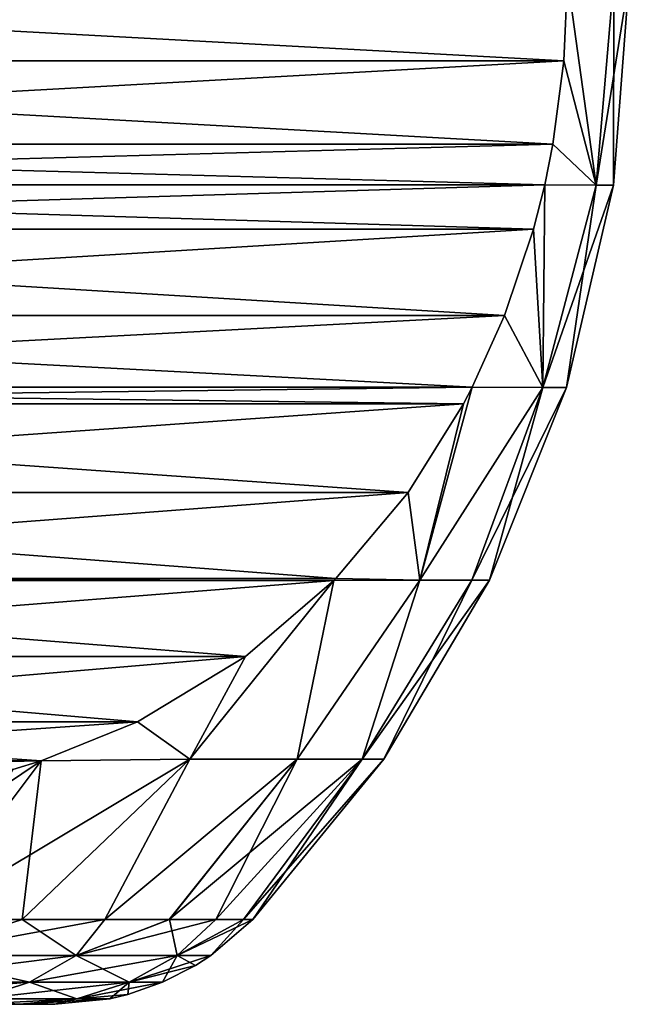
# Model space of a CAD drawing. Header units: metres. Extents: x -63.9 to 30, y -21 to 69.
# Tile 69 of 110: x 13.8 to 16, y 32.5 to 36.1. Entities that reach past the tile are written whole.
import ezdxf

# ---------------------------------------------------------------- set-up
doc = ezdxf.new("R2010")
doc.units = ezdxf.units.M
doc.layers.add('solid_SHOWER_ONO150MM_EU_AS_SW0001', color=7, linetype='CONTINUOUS')

msp = doc.modelspace()

# ---------------------------------------------------------------- linework, layer by layer
at = {"layer": 'solid_SHOWER_ONO150MM_EU_AS_SW0001'}
for points in [[(15.761121, 35.954338, 9.799063), (10.206499, 36.256329, 0.178175), (15.774263, 36.256329, 9.821825)], [(15.761121, 35.954338, 9.799063), (10.219641, 35.954338, 0.200937), (10.206499, 36.256329, 0.178175)], [(10.219641, 35.954338, 24.799063), (15.774263, 36.256329, 15.178175), (10.206499, 36.256329, 24.821825)], [(15.761121, 35.954338, -140.200943), (10.206499, 36.256329, -149.821823), (15.774263, 36.256329, -140.178177)], [(15.761121, 35.954338, -140.200943), (10.219641, 35.954338, -149.799057), (10.206499, 36.256329, -149.821823)], [(10.219641, 35.954338, -125.200935), (15.774263, 36.256329, -134.821823), (10.206499, 36.256329, -125.178177)], [(15.761121, 35.954338, 15.200937), (15.774263, 36.256329, 15.178175), (10.219641, 35.954338, 24.799063)], [(15.761121, 35.954338, -134.799057), (15.774263, 36.256329, -134.821823), (10.219641, 35.954338, -125.200935)], [(15.761121, 35.954338, 9.799063), (15.774263, 36.256329, 9.821825), (15.878857, 35.499031, 11.07894)], [(15.761121, 35.954338, 15.200937), (15.878857, 35.499031, 13.92106), (15.774263, 36.256329, 15.178175)], [(15.761121, 35.954338, -140.200943), (15.774263, 36.256329, -140.178177), (15.878857, 35.499031, -138.921066)], [(15.761121, 35.954338, -134.799057), (15.878857, 35.499031, -136.078934), (15.774263, 36.256329, -134.821823)], [(15.878857, 35.499031, 11.07894), (15.774263, 36.256329, 9.821825), (15.943466, 36.256329, 11.156164)], [(15.878857, 35.499031, 13.92106), (15.943466, 36.256329, 13.843836), (15.774263, 36.256329, 15.178175)], [(15.878857, 35.499031, -138.921066), (15.774263, 36.256329, -140.178177), (15.943466, 36.256329, -138.843842)], [(15.878857, 35.499031, -136.078934), (15.943466, 36.256329, -136.156158), (15.774263, 36.256329, -134.821823)], [(15.878857, 35.499031, 11.07894), (15.943466, 36.256329, 11.156164), (16, 36.256329, 12.5)], [(15.878857, 35.499031, 11.07894), (16, 36.256329, 12.5), (15.942318, 35.499031, 12.5)], [(15.878857, 35.499031, 13.92106), (15.942318, 35.499031, 12.5), (15.943466, 36.256329, 13.843836)], [(15.878857, 35.499031, -138.921066), (15.943466, 36.256329, -138.843842), (16, 36.256329, -137.5)], [(15.878857, 35.499031, -138.921066), (16, 36.256329, -137.5), (15.942318, 35.499031, -137.5)], [(15.878857, 35.499031, -136.078934), (15.942318, 35.499031, -137.5), (15.943466, 36.256329, -136.156158)], [(15.942318, 35.499031, 12.5), (16, 36.256329, 12.5), (15.943466, 36.256329, 13.843836)], [(15.942318, 35.499031, -137.5), (16, 36.256329, -137.5), (15.943466, 36.256329, -136.156158)], [(15.720675, 35.64933, 9.729007), (10.260088, 35.64933, 0.270994), (10.219641, 35.954338, 0.200937)], [(15.720675, 35.64933, 9.729007), (10.219641, 35.954338, 0.200937), (15.761121, 35.954338, 9.799063)], [(15.761121, 35.954338, 15.200937), (10.219641, 35.954338, 24.799063), (10.260088, 35.64933, 24.729006)], [(15.720675, 35.64933, -140.270996), (10.260088, 35.64933, -149.729004), (10.219641, 35.954338, -149.799057)], [(15.720675, 35.64933, -140.270996), (10.219641, 35.954338, -149.799057), (15.761121, 35.954338, -140.200943)], [(15.761121, 35.954338, -134.799057), (10.219641, 35.954338, -125.200935), (10.260088, 35.64933, -125.270996)], [(15.761121, 35.954338, 15.200937), (10.260088, 35.64933, 24.729006), (15.720674, 35.64933, 15.270994)], [(15.761121, 35.954338, -134.799057), (10.260088, 35.64933, -125.270996), (15.720674, 35.64933, -134.729004)], [(15.761121, 35.954338, 15.200937), (15.720674, 35.64933, 15.270994), (15.878857, 35.499031, 13.92106)], [(15.761121, 35.954338, -134.799057), (15.720674, 35.64933, -134.729004), (15.878857, 35.499031, -136.078934)], [(15.720675, 35.64933, 9.729007), (15.761121, 35.954338, 9.799063), (15.878857, 35.499031, 11.07894)], [(15.720675, 35.64933, -140.270996), (15.761121, 35.954338, -140.200943), (15.878857, 35.499031, -138.921066)], [(15.690527, 35.50021, 9.676789), (10.290236, 35.50021, 0.323211), (10.260088, 35.64933, 0.270994)], [(15.720675, 35.64933, 9.729007), (15.690527, 35.50021, 9.676789), (10.260088, 35.64933, 0.270994)], [(15.720674, 35.64933, 15.270994), (10.260088, 35.64933, 24.729006), (10.290236, 35.50021, 24.676788)], [(15.690527, 35.50021, -140.323212), (10.290236, 35.50021, -149.676788), (10.260088, 35.64933, -149.729004)], [(15.720675, 35.64933, -140.270996), (15.690527, 35.50021, -140.323212), (10.260088, 35.64933, -149.729004)], [(15.720674, 35.64933, -134.729004), (10.260088, 35.64933, -125.270996), (10.290236, 35.50021, -125.323212)], [(15.720674, 35.64933, 15.270994), (10.290236, 35.50021, 24.676788), (15.690527, 35.50021, 15.323211)], [(15.720674, 35.64933, -134.729004), (10.290236, 35.50021, -125.323212), (15.690527, 35.50021, -134.676788)], [(15.720675, 35.64933, 9.729007), (15.878857, 35.499031, 11.07894), (15.690527, 35.50021, 9.676789)], [(15.720674, 35.64933, 15.270994), (15.690527, 35.50021, 15.323211), (15.878857, 35.499031, 13.92106)], [(15.720675, 35.64933, -140.270996), (15.878857, 35.499031, -138.921066), (15.690527, 35.50021, -140.323212)], [(15.720674, 35.64933, -134.729004), (15.690527, 35.50021, -134.676788), (15.878857, 35.499031, -136.078934)], [(15.649835, 35.338898, 9.606309), (10.330929, 35.338894, 0.393693), (10.290236, 35.50021, 0.323211)], [(15.649835, 35.338898, 9.606309), (10.290236, 35.50021, 0.323211), (15.690527, 35.50021, 9.676789)], [(15.690527, 35.50021, 15.323211), (10.290236, 35.50021, 24.676788), (10.330928, 35.338898, 24.606308)], [(15.649835, 35.338898, -140.393692), (10.330929, 35.338894, -149.606308), (10.290236, 35.50021, -149.676788)], [(15.649835, 35.338898, -140.393692), (10.290236, 35.50021, -149.676788), (15.690527, 35.50021, -140.323212)], [(15.690527, 35.50021, -134.676788), (10.290236, 35.50021, -125.323212), (10.330928, 35.338898, -125.393692)], [(15.690527, 35.50021, 15.323211), (10.330928, 35.338898, 24.606308), (15.649834, 35.338894, 15.393693)], [(15.690527, 35.50021, -134.676788), (10.330928, 35.338898, -125.393692), (15.649834, 35.338894, -134.606308)], [(15.690527, 35.50021, 15.323211), (15.649834, 35.338894, 15.393693), (15.683389, 34.758484, 14.154086)], [(15.690527, 35.50021, -134.676788), (15.649834, 35.338894, -134.606308), (15.683389, 34.758484, -135.845917)], [(15.649835, 35.338898, 9.606309), (15.690527, 35.50021, 9.676789), (15.683389, 34.758484, 10.845914)], [(15.649835, 35.338898, -140.393692), (15.690527, 35.50021, -140.323212), (15.683389, 34.758484, -139.154083)], [(15.690527, 35.50021, 9.676789), (15.878857, 35.499031, 11.07894), (15.683389, 34.758484, 10.845914)], [(15.878857, 35.499031, 13.92106), (15.690527, 35.50021, 15.323211), (15.683389, 34.758484, 14.154086)], [(15.690527, 35.50021, -140.323212), (15.878857, 35.499031, -138.921066), (15.683389, 34.758484, -139.154083)], [(15.878857, 35.499031, -136.078934), (15.690527, 35.50021, -134.676788), (15.683389, 34.758484, -135.845917)], [(15.942318, 35.499031, 12.5), (15.770373, 34.758484, 12.5), (15.683389, 34.758484, 10.845914)], [(15.878857, 35.499031, 13.92106), (15.683389, 34.758484, 14.154086), (15.770373, 34.758484, 12.5)], [(15.878857, 35.499031, 11.07894), (15.942318, 35.499031, 12.5), (15.683389, 34.758484, 10.845914)], [(15.942318, 35.499031, -137.5), (15.770373, 34.758484, -137.5), (15.683389, 34.758484, -139.154083)], [(15.878857, 35.499031, -136.078934), (15.683389, 34.758484, -135.845917), (15.770373, 34.758484, -137.5)], [(15.878857, 35.499031, -138.921066), (15.942318, 35.499031, -137.5), (15.683389, 34.758484, -139.154083)], [(15.878857, 35.499031, 13.92106), (15.770373, 34.758484, 12.5), (15.942318, 35.499031, 12.5)], [(15.878857, 35.499031, -136.078934), (15.770373, 34.758484, -137.5), (15.942318, 35.499031, -137.5)], [(15.649834, 35.338894, 15.393693), (10.330928, 35.338898, 24.606308), (10.437427, 35.021782, 24.421846)], [(15.649834, 35.338894, -134.606308), (10.330928, 35.338898, -125.393692), (10.437427, 35.021782, -125.578156)], [(15.543335, 35.021782, 9.421846), (10.330929, 35.338894, 0.393693), (15.649835, 35.338898, 9.606309)], [(15.543335, 35.021782, -140.578156), (10.330929, 35.338894, -149.606308), (15.649835, 35.338898, -140.393692)], [(15.543335, 35.021782, 9.421846), (10.437428, 35.021782, 0.578155), (10.330929, 35.338894, 0.393693)], [(15.543335, 35.021782, -140.578156), (10.437428, 35.021782, -149.421844), (10.330929, 35.338894, -149.606308)], [(15.649834, 35.338894, 15.393693), (10.437427, 35.021782, 24.421846), (15.543334, 35.021782, 15.578156)], [(15.649834, 35.338894, -134.606308), (10.437427, 35.021782, -125.578156), (15.543334, 35.021782, -134.421844)], [(15.649834, 35.338894, 15.393693), (15.543334, 35.021782, 15.578156), (15.683389, 34.758484, 14.154086)], [(15.649834, 35.338894, -134.606308), (15.543334, 35.021782, -134.421844), (15.683389, 34.758484, -135.845917)], [(15.543335, 35.021782, 9.421846), (15.649835, 35.338898, 9.606309), (15.683389, 34.758484, 10.845914)], [(15.543335, 35.021782, -140.578156), (15.649835, 35.338898, -140.393692), (15.683389, 34.758484, -139.154083)], [(15.543334, 35.021782, 15.578156), (10.437427, 35.021782, 24.421846), (10.555592, 34.759289, 24.21718)], [(15.543334, 35.021782, -134.421844), (10.437427, 35.021782, -125.578156), (10.555592, 34.759289, -125.782822)], [(15.425171, 34.759289, 9.21718), (10.555592, 34.759289, 0.78282), (10.437428, 35.021782, 0.578155)], [(15.543335, 35.021782, 9.421846), (15.425171, 34.759289, 9.21718), (10.437428, 35.021782, 0.578155)], [(15.425171, 34.759289, -140.782822), (10.555592, 34.759289, -149.217178), (10.437428, 35.021782, -149.421844)], [(15.543335, 35.021782, -140.578156), (15.425171, 34.759289, -140.782822), (10.437428, 35.021782, -149.421844)], [(15.543334, 35.021782, 15.578156), (10.555592, 34.759289, 24.21718), (15.425171, 34.759289, 15.78282)], [(15.543334, 35.021782, -134.421844), (10.555592, 34.759289, -125.782822), (15.425171, 34.759289, -134.217178)], [(15.543335, 35.021782, 9.421846), (15.683389, 34.758484, 10.845914), (15.425171, 34.759289, 9.21718)], [(15.543334, 35.021782, 15.578156), (15.425171, 34.759289, 15.78282), (15.683389, 34.758484, 14.154086)], [(15.543335, 35.021782, -140.578156), (15.683389, 34.758484, -139.154083), (15.425171, 34.759289, -140.782822)], [(15.543334, 35.021782, -134.421844), (15.425171, 34.759289, -134.217178), (15.683389, 34.758484, -135.845917)], [(15.393565, 34.69883, 9.162437), (10.587198, 34.698826, 0.837566), (10.555592, 34.759289, 0.78282)], [(15.393565, 34.69883, 9.162437), (10.555592, 34.759289, 0.78282), (15.425171, 34.759289, 9.21718)], [(15.425171, 34.759289, 15.78282), (10.555592, 34.759289, 24.21718), (10.587196, 34.69883, 24.162437)], [(15.393565, 34.69883, -140.83757), (10.587198, 34.698826, -149.16243), (10.555592, 34.759289, -149.217178)], [(15.393565, 34.69883, -140.83757), (10.555592, 34.759289, -149.217178), (15.425171, 34.759289, -140.782822)], [(15.425171, 34.759289, -134.217178), (10.555592, 34.759289, -125.782822), (10.587196, 34.69883, -125.837563)], [(15.425171, 34.759289, 15.78282), (10.587196, 34.69883, 24.162437), (15.393563, 34.698826, 15.837565)], [(15.425171, 34.759289, -134.217178), (10.587196, 34.69883, -125.837563), (15.393563, 34.698826, -134.16243)], [(15.425171, 34.759289, 9.21718), (15.683389, 34.758484, 10.845914), (15.23418, 34.052567, 9.706736)], [(15.393565, 34.69883, 9.162437), (15.425171, 34.759289, 9.21718), (15.23418, 34.052567, 9.706736)], [(15.425171, 34.759289, 15.78282), (15.393563, 34.698826, 15.837565), (15.23418, 34.052567, 15.293262)], [(15.683389, 34.758484, 14.154086), (15.425171, 34.759289, 15.78282), (15.23418, 34.052567, 15.293262)], [(15.425171, 34.759289, -140.782822), (15.683389, 34.758484, -139.154083), (15.23418, 34.052567, -140.293259)], [(15.393565, 34.69883, -140.83757), (15.425171, 34.759289, -140.782822), (15.23418, 34.052567, -140.293259)], [(15.425171, 34.759289, -134.217178), (15.393563, 34.698826, -134.16243), (15.23418, 34.052567, -134.706741)], [(15.683389, 34.758484, -135.845917), (15.425171, 34.759289, -134.217178), (15.23418, 34.052567, -134.706741)], [(15.683389, 34.758484, 10.845914), (15.424521, 34.052567, 11.097608), (15.23418, 34.052567, 9.706736)], [(15.683389, 34.758484, 14.154086), (15.23418, 34.052567, 15.293262), (15.424521, 34.052567, 13.902391)], [(15.683389, 34.758484, -139.154083), (15.424521, 34.052567, -138.90239), (15.23418, 34.052567, -140.293259)], [(15.683389, 34.758484, -135.845917), (15.23418, 34.052567, -134.706741), (15.424521, 34.052567, -136.09761)], [(15.770373, 34.758484, 12.5), (15.488143, 34.052567, 12.5), (15.424521, 34.052567, 11.097608)], [(15.683389, 34.758484, 14.154086), (15.424521, 34.052567, 13.902391), (15.488143, 34.052567, 12.5)], [(15.683389, 34.758484, 10.845914), (15.770373, 34.758484, 12.5), (15.424521, 34.052567, 11.097608)], [(15.770373, 34.758484, -137.5), (15.488143, 34.052567, -137.5), (15.424521, 34.052567, -138.90239)], [(15.683389, 34.758484, -135.845917), (15.424521, 34.052567, -136.09761), (15.488143, 34.052567, -137.5)], [(15.683389, 34.758484, -139.154083), (15.770373, 34.758484, -137.5), (15.424521, 34.052567, -138.90239)], [(15.683389, 34.758484, 14.154086), (15.488143, 34.052567, 12.5), (15.770373, 34.758484, 12.5)], [(15.683389, 34.758484, -135.845917), (15.488143, 34.052567, -137.5), (15.770373, 34.758484, -137.5)], [(15.393563, 34.698826, 15.837565), (10.587196, 34.69883, 24.162437), (10.7901, 34.374035, 23.810999)], [(15.393563, 34.698826, -134.16243), (10.587196, 34.69883, -125.837563), (10.7901, 34.374035, -126.189003)], [(15.190662, 34.374035, 8.810998), (10.587198, 34.698826, 0.837566), (15.393565, 34.69883, 9.162437)], [(15.190662, 34.374035, -141.188995), (10.587198, 34.698826, -149.16243), (15.393565, 34.69883, -140.83757)], [(15.190662, 34.374035, 8.810998), (10.790105, 34.374027, 1.18901), (10.587198, 34.698826, 0.837566)], [(15.190662, 34.374035, -141.188995), (10.790105, 34.374027, -148.810989), (10.587198, 34.698826, -149.16243)], [(15.393563, 34.698826, 15.837565), (10.7901, 34.374035, 23.810999), (15.190658, 34.374027, 16.189011)], [(15.393563, 34.698826, -134.16243), (10.7901, 34.374035, -126.189003), (15.190658, 34.374027, -133.810989)], [(15.393563, 34.698826, 15.837565), (15.190658, 34.374027, 16.189011), (15.23418, 34.052567, 15.293262)], [(15.393563, 34.698826, -134.16243), (15.190658, 34.374027, -133.810989), (15.23418, 34.052567, -134.706741)], [(15.190662, 34.374035, 8.810998), (15.393565, 34.69883, 9.162437), (15.23418, 34.052567, 9.706736)], [(15.190662, 34.374035, -141.188995), (15.393565, 34.69883, -140.83757), (15.23418, 34.052567, -140.293259)], [(15.190658, 34.374027, 16.189011), (10.7901, 34.374035, 23.810999), (11.054726, 34.05946, 23.352654)], [(15.190658, 34.374027, -133.810989), (10.7901, 34.374035, -126.189003), (11.054726, 34.05946, -126.647346)], [(14.926036, 34.05946, 8.352653), (10.790105, 34.374027, 1.18901), (15.190662, 34.374035, 8.810998)], [(14.926036, 34.05946, -141.647354), (10.790105, 34.374027, -148.810989), (15.190662, 34.374035, -141.188995)], [(14.926036, 34.05946, 8.352653), (11.054737, 34.059452, 1.647366), (10.790105, 34.374027, 1.18901)], [(14.926036, 34.05946, -141.647354), (11.054737, 34.059452, -148.352631), (10.790105, 34.374027, -148.810989)], [(15.190658, 34.374027, 16.189011), (11.054726, 34.05946, 23.352654), (14.926025, 34.059452, 16.647366)], [(15.190658, 34.374027, -133.810989), (11.054726, 34.05946, -126.647346), (14.926025, 34.059452, -133.352631)], [(15.190658, 34.374027, 16.189011), (14.926025, 34.059452, 16.647366), (15.23418, 34.052567, 15.293262)], [(15.190658, 34.374027, -133.810989), (14.926025, 34.059452, -133.352631), (15.23418, 34.052567, -134.706741)], [(14.926036, 34.05946, 8.352653), (15.190662, 34.374035, 8.810998), (15.23418, 34.052567, 9.706736)], [(14.926036, 34.05946, -141.647354), (15.190662, 34.374035, -141.188995), (15.23418, 34.052567, -140.293259)], [(14.926025, 34.059452, 16.647366), (11.054726, 34.05946, 23.352654), (11.061783, 34.052273, 23.340429)], [(14.926025, 34.059452, -133.352631), (11.054726, 34.05946, -126.647346), (11.061783, 34.052273, -126.659569)], [(14.926036, 34.05946, 8.352653), (14.918979, 34.052273, 8.340429), (11.054737, 34.059452, 1.647366)], [(14.926036, 34.05946, -141.647354), (14.918979, 34.052273, -141.659576), (11.054737, 34.059452, -148.352631)], [(14.918979, 34.052273, 8.340429), (11.061783, 34.052273, 1.659569), (11.054737, 34.059452, 1.647366)], [(14.918979, 34.052273, -141.659576), (11.061783, 34.052273, -148.340424), (11.054737, 34.059452, -148.352631)], [(14.926025, 34.059452, 16.647366), (11.061783, 34.052273, 23.340429), (14.91898, 34.052273, 16.659569)], [(14.926025, 34.059452, -133.352631), (11.061783, 34.052273, -126.659569), (14.91898, 34.052273, -133.340424)], [(14.596374, 33.77356, 7.78166), (11.384403, 33.773552, 2.218365), (11.061783, 34.052273, 1.659569)], [(14.596374, 33.77356, 7.78166), (11.061783, 34.052273, 1.659569), (14.918979, 34.052273, 8.340429)], [(14.91898, 34.052273, 16.659569), (11.061783, 34.052273, 23.340429), (11.384389, 33.77356, 22.78166)], [(14.596374, 33.77356, -142.218338), (11.384403, 33.773552, -147.781631), (11.061783, 34.052273, -148.340424)], [(14.596374, 33.77356, -142.218338), (11.061783, 34.052273, -148.340424), (14.918979, 34.052273, -141.659576)], [(14.91898, 34.052273, -133.340424), (11.061783, 34.052273, -126.659569), (11.384389, 33.77356, -127.218338)], [(14.91898, 34.052273, 16.659569), (11.384389, 33.77356, 22.78166), (14.596359, 33.773552, 17.218365)], [(14.91898, 34.052273, -133.340424), (11.384389, 33.77356, -127.218338), (14.596359, 33.773552, -132.781631)], [(14.91898, 34.052273, 16.659569), (14.392733, 33.397594, 17.074299), (14.785467, 33.397594, 15.576512)], [(14.91898, 34.052273, 16.659569), (14.596359, 33.773552, 17.218365), (14.392733, 33.397594, 17.074299)], [(14.91898, 34.052273, -133.340424), (14.392733, 33.397594, -132.925705), (14.785467, 33.397594, -134.423492)], [(14.91898, 34.052273, -133.340424), (14.596359, 33.773552, -132.781631), (14.392733, 33.397594, -132.925705)], [(14.918979, 34.052273, 8.340429), (14.785467, 33.397594, 9.423491), (14.392734, 33.397594, 7.925706)], [(14.596374, 33.77356, 7.78166), (14.918979, 34.052273, 8.340429), (14.392734, 33.397594, 7.925706)], [(14.918979, 34.052273, -141.659576), (14.785467, 33.397594, -140.576508), (14.392734, 33.397594, -142.074295)], [(14.596374, 33.77356, -142.218338), (14.918979, 34.052273, -141.659576), (14.392734, 33.397594, -142.074295)], [(15.23418, 34.052567, 9.706736), (15.022772, 33.397594, 10.953617), (14.785467, 33.397594, 9.423491)], [(14.918979, 34.052273, 8.340429), (15.23418, 34.052567, 9.706736), (14.785467, 33.397594, 9.423491)], [(15.23418, 34.052567, 15.293262), (14.785467, 33.397594, 15.576512), (15.022771, 33.397594, 14.046384)], [(15.23418, 34.052567, 15.293262), (14.91898, 34.052273, 16.659569), (14.785467, 33.397594, 15.576512)], [(15.23418, 34.052567, -140.293259), (15.022772, 33.397594, -139.046387), (14.785467, 33.397594, -140.576508)], [(14.918979, 34.052273, -141.659576), (15.23418, 34.052567, -140.293259), (14.785467, 33.397594, -140.576508)], [(15.23418, 34.052567, -134.706741), (14.785467, 33.397594, -134.423492), (15.022771, 33.397594, -135.953613)], [(15.23418, 34.052567, -134.706741), (14.91898, 34.052273, -133.340424), (14.785467, 33.397594, -134.423492)], [(14.926036, 34.05946, 8.352653), (15.23418, 34.052567, 9.706736), (14.918979, 34.052273, 8.340429)], [(14.926036, 34.05946, -141.647354), (15.23418, 34.052567, -140.293259), (14.918979, 34.052273, -141.659576)], [(14.926025, 34.059452, 16.647366), (14.91898, 34.052273, 16.659569), (15.23418, 34.052567, 15.293262)], [(14.926025, 34.059452, -133.352631), (14.91898, 34.052273, -133.340424), (15.23418, 34.052567, -134.706741)], [(15.424521, 34.052567, 13.902391), (15.022771, 33.397594, 14.046384), (15.102151, 33.397594, 12.5)], [(15.424521, 34.052567, 13.902391), (15.23418, 34.052567, 15.293262), (15.022771, 33.397594, 14.046384)], [(15.424521, 34.052567, -136.09761), (15.022771, 33.397594, -135.953613), (15.102151, 33.397594, -137.5)], [(15.424521, 34.052567, -136.09761), (15.23418, 34.052567, -134.706741), (15.022771, 33.397594, -135.953613)], [(15.488143, 34.052567, 12.5), (15.102151, 33.397594, 12.5), (15.022772, 33.397594, 10.953617)], [(15.424521, 34.052567, 11.097608), (15.488143, 34.052567, 12.5), (15.022772, 33.397594, 10.953617)], [(15.23418, 34.052567, 9.706736), (15.424521, 34.052567, 11.097608), (15.022772, 33.397594, 10.953617)], [(15.488143, 34.052567, -137.5), (15.102151, 33.397594, -137.5), (15.022772, 33.397594, -139.046387)], [(15.424521, 34.052567, -138.90239), (15.488143, 34.052567, -137.5), (15.022772, 33.397594, -139.046387)], [(15.23418, 34.052567, -140.293259), (15.424521, 34.052567, -138.90239), (15.022772, 33.397594, -139.046387)], [(15.424521, 34.052567, 13.902391), (15.102151, 33.397594, 12.5), (15.488143, 34.052567, 12.5)], [(15.424521, 34.052567, -136.09761), (15.102151, 33.397594, -137.5), (15.488143, 34.052567, -137.5)], [(14.596359, 33.773552, 17.218365), (11.384389, 33.77356, 22.78166), (11.780198, 33.534172, 22.096098)], [(14.596359, 33.773552, -132.781631), (11.384389, 33.77356, -127.218338), (11.780198, 33.534172, -127.9039)], [(14.200564, 33.534172, 7.096098), (11.384403, 33.773552, 2.218365), (14.596374, 33.77356, 7.78166)], [(14.200564, 33.534172, -142.9039), (11.384403, 33.773552, -147.781631), (14.596374, 33.77356, -142.218338)], [(14.200564, 33.534172, 7.096098), (11.780217, 33.534164, 2.903934), (11.384403, 33.773552, 2.218365)], [(14.200564, 33.534172, -142.9039), (11.780217, 33.534164, -147.096069), (11.384403, 33.773552, -147.781631)], [(14.596359, 33.773552, 17.218365), (11.780198, 33.534172, 22.096098), (14.200545, 33.534164, 17.903934)], [(14.596359, 33.773552, -132.781631), (11.780198, 33.534172, -127.9039), (14.200545, 33.534164, -132.096069)], [(14.596359, 33.773552, 17.218365), (14.200545, 33.534164, 17.903934), (14.392733, 33.397594, 17.074299)], [(14.596359, 33.773552, -132.781631), (14.200545, 33.534164, -132.096069), (14.392733, 33.397594, -132.925705)], [(14.200564, 33.534172, 7.096098), (14.596374, 33.77356, 7.78166), (14.392734, 33.397594, 7.925706)], [(14.200564, 33.534172, -142.9039), (14.596374, 33.77356, -142.218338), (14.392734, 33.397594, -142.074295)], [(14.200545, 33.534164, 17.903934), (11.780198, 33.534172, 22.096098), (12.131967, 33.39156, 21.486816)], [(14.200545, 33.534164, -132.096069), (11.780198, 33.534172, -127.9039), (12.131967, 33.39156, -128.513184)], [(14.200564, 33.534172, 7.096098), (13.848795, 33.39156, 6.486817), (11.780217, 33.534164, 2.903934)], [(14.200564, 33.534172, -142.9039), (13.848795, 33.39156, -143.513184), (11.780217, 33.534164, -147.096069)], [(13.848795, 33.39156, 6.486817), (12.131969, 33.39156, 3.513187), (11.780217, 33.534164, 2.903934)], [(13.848795, 33.39156, -143.513184), (12.131969, 33.39156, -146.486816), (11.780217, 33.534164, -147.096069)], [(14.200545, 33.534164, 17.903934), (12.131967, 33.39156, 21.486816), (13.848793, 33.39156, 18.513187)], [(14.200545, 33.534164, -132.096069), (12.131967, 33.39156, -128.513184), (13.848793, 33.39156, -131.486816)], [(14.200545, 33.534164, 17.903934), (13.848793, 33.39156, 18.513187), (14.392733, 33.397594, 17.074299)], [(14.200545, 33.534164, -132.096069), (13.848793, 33.39156, -131.486816), (14.392733, 33.397594, -132.925705)], [(14.200564, 33.534172, 7.096098), (14.392734, 33.397594, 7.925706), (13.848795, 33.39156, 6.486817)], [(14.200564, 33.534172, -142.9039), (14.392734, 33.397594, -142.074295), (13.848795, 33.39156, -143.513184)], [(13.848793, 33.39156, 18.513187), (12.131967, 33.39156, 21.486816), (12.235666, 33.360081, 21.307205)], [(13.848793, 33.39156, -131.486816), (12.131967, 33.39156, -128.513184), (12.235666, 33.360081, -128.692795)], [(13.745096, 33.360081, 6.307205), (12.131969, 33.39156, 3.513187), (13.848795, 33.39156, 6.486817)], [(13.745096, 33.360081, -143.692795), (12.131969, 33.39156, -146.486816), (13.848795, 33.39156, -143.513184)], [(13.848793, 33.39156, 18.513187), (12.235666, 33.360081, 21.307205), (13.745073, 33.360073, 18.692833)], [(13.848793, 33.39156, -131.486816), (12.235666, 33.360081, -128.692795), (13.745073, 33.360073, -131.307159)], [(13.848795, 33.39156, 6.486817), (13.412759, 32.810917, 6.674006), (12.983912, 32.810917, 5.772268)], [(13.745096, 33.360081, 6.307205), (13.848795, 33.39156, 6.486817), (12.983912, 32.810917, 5.772268)], [(13.848795, 33.39156, -143.513184), (13.412759, 32.810917, -143.325989), (12.983912, 32.810917, -144.227737)], [(13.745096, 33.360081, -143.692795), (13.848795, 33.39156, -143.513184), (12.983912, 32.810917, -144.227737)], [(14.392734, 33.397594, 7.925706), (13.779071, 32.810917, 7.602906), (13.412759, 32.810917, 6.674006)], [(13.848795, 33.39156, 6.486817), (14.392734, 33.397594, 7.925706), (13.412759, 32.810917, 6.674006)], [(14.392734, 33.397594, -142.074295), (13.779071, 32.810917, -142.397095), (13.412759, 32.810917, -143.325989)], [(13.848795, 33.39156, -143.513184), (14.392734, 33.397594, -142.074295), (13.412759, 32.810917, -143.325989)], [(13.412764, 32.810917, 18.325983), (13.848793, 33.39156, 18.513187), (13.745073, 33.360073, 18.692833)], [(13.412764, 32.810917, 18.325983), (13.779075, 32.810917, 17.397083), (13.848793, 33.39156, 18.513187)], [(13.412764, 32.810917, -131.674011), (13.848793, 33.39156, -131.486816), (13.745073, 33.360073, -131.307159)], [(13.412764, 32.810917, -131.674011), (13.779075, 32.810917, -132.602921), (13.848793, 33.39156, -131.486816)], [(14.392734, 33.397594, 7.925706), (14.081138, 32.810917, 8.554639), (13.779071, 32.810917, 7.602906)], [(14.392734, 33.397594, -142.074295), (14.081138, 32.810917, -141.445358), (13.779071, 32.810917, -142.397095)], [(13.779075, 32.810917, 17.397083), (14.392733, 33.397594, 17.074299), (13.848793, 33.39156, 18.513187)], [(13.779075, 32.810917, 17.397083), (14.081141, 32.810917, 16.445349), (14.392733, 33.397594, 17.074299)], [(13.779075, 32.810917, -132.602921), (14.392733, 33.397594, -132.925705), (13.848793, 33.39156, -131.486816)], [(13.779075, 32.810917, -132.602921), (14.081141, 32.810917, -133.554657), (14.392733, 33.397594, -132.925705)], [(14.785467, 33.397594, 9.423491), (14.317553, 32.810917, 9.524767), (14.081138, 32.810917, 8.554639)], [(14.392734, 33.397594, 7.925706), (14.785467, 33.397594, 9.423491), (14.081138, 32.810917, 8.554639)], [(14.785467, 33.397594, -140.576508), (14.317553, 32.810917, -140.475235), (14.081138, 32.810917, -141.445358)], [(14.392734, 33.397594, -142.074295), (14.785467, 33.397594, -140.576508), (14.081138, 32.810917, -141.445358)], [(14.081141, 32.810917, 16.445349), (14.785467, 33.397594, 15.576512), (14.392733, 33.397594, 17.074299)], [(14.081141, 32.810917, 16.445349), (14.317554, 32.810917, 15.475222), (14.785467, 33.397594, 15.576512)], [(14.081141, 32.810917, -133.554657), (14.785467, 33.397594, -134.423492), (14.392733, 33.397594, -132.925705)], [(14.081141, 32.810917, -133.554657), (14.317554, 32.810917, -134.52478), (14.785467, 33.397594, -134.423492)], [(15.022772, 33.397594, 10.953617), (14.487212, 32.810917, 10.508767), (14.317553, 32.810917, 9.524767)], [(14.785467, 33.397594, 9.423491), (15.022772, 33.397594, 10.953617), (14.317553, 32.810917, 9.524767)], [(15.022772, 33.397594, -139.046387), (14.487212, 32.810917, -139.491226), (14.317553, 32.810917, -140.475235)], [(14.785467, 33.397594, -140.576508), (15.022772, 33.397594, -139.046387), (14.317553, 32.810917, -140.475235)], [(14.317554, 32.810917, 15.475222), (14.487214, 32.810917, 14.491221), (14.785467, 33.397594, 15.576512)], [(14.317554, 32.810917, -134.52478), (14.487214, 32.810917, -135.508774), (14.785467, 33.397594, -134.423492)], [(15.022772, 33.397594, 10.953617), (14.589326, 32.810917, 11.50205), (14.487212, 32.810917, 10.508767)], [(15.022772, 33.397594, -139.046387), (14.589326, 32.810917, -138.497955), (14.487212, 32.810917, -139.491226)], [(14.487214, 32.810917, 14.491221), (15.022771, 33.397594, 14.046384), (14.785467, 33.397594, 15.576512)], [(14.487214, 32.810917, 14.491221), (14.589326, 32.810917, 13.497937), (15.022771, 33.397594, 14.046384)], [(14.487214, 32.810917, -135.508774), (15.022771, 33.397594, -135.953613), (14.785467, 33.397594, -134.423492)], [(14.487214, 32.810917, -135.508774), (14.589326, 32.810917, -136.50206), (15.022771, 33.397594, -135.953613)], [(15.102151, 33.397594, 12.5), (14.623417, 32.810917, 12.5), (14.589326, 32.810917, 11.50205)], [(15.022772, 33.397594, 10.953617), (15.102151, 33.397594, 12.5), (14.589326, 32.810917, 11.50205)], [(14.589326, 32.810917, 13.497937), (14.623417, 32.810917, 12.5), (15.022771, 33.397594, 14.046384)], [(15.102151, 33.397594, -137.5), (14.623417, 32.810917, -137.5), (14.589326, 32.810917, -138.497955)], [(15.022772, 33.397594, -139.046387), (15.102151, 33.397594, -137.5), (14.589326, 32.810917, -138.497955)], [(14.589326, 32.810917, -136.50206), (14.623417, 32.810917, -137.5), (15.022771, 33.397594, -135.953613)], [(15.022771, 33.397594, 14.046384), (14.623417, 32.810917, 12.5), (15.102151, 33.397594, 12.5)], [(15.022771, 33.397594, -135.953613), (14.623417, 32.810917, -137.5), (15.102151, 33.397594, -137.5)], [(13.368448, 32.679169, 6.962607), (13.412759, 32.810917, 6.674006), (13.779071, 32.810917, 7.602906)], [(13.368448, 32.679169, 6.962607), (13.779071, 32.810917, 7.602906), (14.081138, 32.810917, 8.554639)], [(13.976854, 32.679169, 8.754913), (13.368448, 32.679169, 6.962607), (14.081138, 32.810917, 8.554639)], [(13.368448, 32.679169, 18.037392), (13.779075, 32.810917, 17.397083), (13.412764, 32.810917, 18.325983)], [(13.368448, 32.679169, 18.037392), (13.976854, 32.679169, 16.245087), (13.779075, 32.810917, 17.397083)], [(13.368448, 32.679169, -143.037399), (13.412759, 32.810917, -143.325989), (13.779071, 32.810917, -142.397095)], [(13.368448, 32.679169, -143.037399), (13.779071, 32.810917, -142.397095), (14.081138, 32.810917, -141.445358)], [(13.976854, 32.679169, -141.245087), (13.368448, 32.679169, -143.037399), (14.081138, 32.810917, -141.445358)], [(13.368448, 32.679169, -131.962601), (13.779075, 32.810917, -132.602921), (13.412764, 32.810917, -131.674011)], [(13.368448, 32.679169, -131.962601), (13.976854, 32.679169, -133.754913), (13.779075, 32.810917, -132.602921)], [(13.976854, 32.679169, 16.245087), (14.081141, 32.810917, 16.445349), (13.779075, 32.810917, 17.397083)], [(13.976854, 32.679169, -133.754913), (14.081141, 32.810917, -133.554657), (13.779075, 32.810917, -132.602921)], [(13.976854, 32.679169, 8.754913), (14.081138, 32.810917, 8.554639), (14.317553, 32.810917, 9.524767)], [(13.976854, 32.679169, 8.754913), (14.317553, 32.810917, 9.524767), (14.487212, 32.810917, 10.508767)], [(14.346112, 32.679169, 10.611299), (13.976854, 32.679169, 8.754913), (14.487212, 32.810917, 10.508767)], [(13.976854, 32.679169, 16.245087), (14.317554, 32.810917, 15.475222), (14.081141, 32.810917, 16.445349)], [(13.976854, 32.679169, 16.245087), (14.346112, 32.679169, 14.388701), (14.317554, 32.810917, 15.475222)], [(13.976854, 32.679169, -141.245087), (14.081138, 32.810917, -141.445358), (14.317553, 32.810917, -140.475235)], [(13.976854, 32.679169, -141.245087), (14.317553, 32.810917, -140.475235), (14.487212, 32.810917, -139.491226)], [(14.346112, 32.679169, -139.388702), (13.976854, 32.679169, -141.245087), (14.487212, 32.810917, -139.491226)], [(13.976854, 32.679169, -133.754913), (14.317554, 32.810917, -134.52478), (14.081141, 32.810917, -133.554657)], [(13.976854, 32.679169, -133.754913), (14.346112, 32.679169, -135.611298), (14.317554, 32.810917, -134.52478)], [(14.346112, 32.679169, 14.388701), (14.487214, 32.810917, 14.491221), (14.317554, 32.810917, 15.475222)], [(14.346112, 32.679169, -135.611298), (14.487214, 32.810917, -135.508774), (14.317554, 32.810917, -134.52478)], [(14.346112, 32.679169, 10.611299), (14.487212, 32.810917, 10.508767), (14.589326, 32.810917, 11.50205)], [(14.346112, 32.679169, 10.611299), (14.589326, 32.810917, 11.50205), (14.623417, 32.810917, 12.5)], [(14.346112, 32.679169, 10.611299), (14.623417, 32.810917, 12.5), (14.469904, 32.679169, 12.5)], [(14.346112, 32.679169, 14.388701), (14.589326, 32.810917, 13.497937), (14.487214, 32.810917, 14.491221)], [(14.346112, 32.679169, 14.388701), (14.469904, 32.679169, 12.5), (14.589326, 32.810917, 13.497937)], [(14.346112, 32.679169, -139.388702), (14.487212, 32.810917, -139.491226), (14.589326, 32.810917, -138.497955)], [(14.346112, 32.679169, -139.388702), (14.589326, 32.810917, -138.497955), (14.623417, 32.810917, -137.5)], [(14.346112, 32.679169, -139.388702), (14.623417, 32.810917, -137.5), (14.469904, 32.679169, -137.5)], [(14.346112, 32.679169, -135.611298), (14.589326, 32.810917, -136.50206), (14.487214, 32.810917, -135.508774)], [(14.346112, 32.679169, -135.611298), (14.469904, 32.679169, -137.5), (14.589326, 32.810917, -136.50206)], [(14.469904, 32.679169, 12.5), (14.623417, 32.810917, 12.5), (14.589326, 32.810917, 13.497937)], [(14.469904, 32.679169, -137.5), (14.623417, 32.810917, -137.5), (14.589326, 32.810917, -136.50206)], [(13.204853, 32.580933, 17.969629), (13.805814, 32.580933, 16.199257), (13.368448, 32.679169, 18.037392)], [(13.204853, 32.580933, 7.030371), (13.368448, 32.679169, 6.962607), (13.976854, 32.679169, 8.754913)], [(13.805814, 32.580933, 8.800743), (13.204853, 32.580933, 7.030371), (13.976854, 32.679169, 8.754913)], [(13.204853, 32.580933, -132.030365), (13.805814, 32.580933, -133.800751), (13.368448, 32.679169, -131.962601)], [(13.204853, 32.580933, -142.969635), (13.368448, 32.679169, -143.037399), (13.976854, 32.679169, -141.245087)], [(13.805814, 32.580933, -141.199249), (13.204853, 32.580933, -142.969635), (13.976854, 32.679169, -141.245087)], [(13.805814, 32.580933, 16.199257), (13.976854, 32.679169, 16.245087), (13.368448, 32.679169, 18.037392)], [(13.805814, 32.580933, -133.800751), (13.976854, 32.679169, -133.754913), (13.368448, 32.679169, -131.962601)], [(13.805814, 32.580933, 16.199257), (14.170553, 32.580933, 14.365589), (13.976854, 32.679169, 16.245087)], [(13.805814, 32.580933, 8.800743), (13.976854, 32.679169, 8.754913), (14.346112, 32.679169, 10.611299)], [(14.170553, 32.580933, 10.634411), (13.805814, 32.580933, 8.800743), (14.346112, 32.679169, 10.611299)], [(13.805814, 32.580933, -133.800751), (14.170553, 32.580933, -135.634415), (13.976854, 32.679169, -133.754913)], [(13.805814, 32.580933, -141.199249), (13.976854, 32.679169, -141.245087), (14.346112, 32.679169, -139.388702)], [(14.170553, 32.580933, -139.365585), (13.805814, 32.580933, -141.199249), (14.346112, 32.679169, -139.388702)], [(14.170553, 32.580933, 14.365589), (14.346112, 32.679169, 14.388701), (13.976854, 32.679169, 16.245087)], [(14.170553, 32.580933, -135.634415), (14.346112, 32.679169, -135.611298), (13.976854, 32.679169, -133.754913)], [(14.170553, 32.580933, 10.634411), (14.469904, 32.679169, 12.5), (14.413198, 32.642487, 12.5)], [(14.170553, 32.580933, 10.634411), (14.346112, 32.679169, 10.611299), (14.469904, 32.679169, 12.5)], [(14.170553, 32.580933, 14.365589), (14.29283, 32.580933, 12.5), (14.346112, 32.679169, 14.388701)], [(14.170553, 32.580933, -139.365585), (14.469904, 32.679169, -137.5), (14.413198, 32.642487, -137.5)], [(14.170553, 32.580933, -139.365585), (14.346112, 32.679169, -139.388702), (14.469904, 32.679169, -137.5)], [(14.170553, 32.580933, -135.634415), (14.29283, 32.580933, -137.5), (14.346112, 32.679169, -135.611298)], [(14.29283, 32.580933, 12.5), (14.413198, 32.642487, 12.5), (14.346112, 32.679169, 14.388701)], [(14.29283, 32.580933, -137.5), (14.413198, 32.642487, -137.5), (14.346112, 32.679169, -135.611298)], [(14.413198, 32.642487, 12.5), (14.469904, 32.679169, 12.5), (14.346112, 32.679169, 14.388701)], [(14.413198, 32.642487, -137.5), (14.469904, 32.679169, -137.5), (14.346112, 32.679169, -135.611298)], [(14.170553, 32.580933, 10.634411), (14.413198, 32.642487, 12.5), (14.29283, 32.580933, 12.5)], [(14.170553, 32.580933, -139.365585), (14.413198, 32.642487, -137.5), (14.29283, 32.580933, -137.5)], [(13.805814, 32.580933, 8.800743), (13.619164, 32.520382, 8.850756), (13.026328, 32.520382, 7.104318)], [(13.805814, 32.580933, 8.800743), (13.026328, 32.520382, 7.104318), (13.204853, 32.580933, 7.030371)], [(13.805814, 32.580933, -141.199249), (13.619164, 32.520382, -141.149246), (13.026328, 32.520382, -142.895676)], [(13.805814, 32.580933, -141.199249), (13.026328, 32.520382, -142.895676), (13.204853, 32.580933, -142.969635)], [(13.204853, 32.580933, 17.969629), (13.619164, 32.520382, 16.149244), (13.805814, 32.580933, 16.199257)], [(13.204853, 32.580933, -132.030365), (13.619164, 32.520382, -133.850754), (13.805814, 32.580933, -133.800751)], [(13.805814, 32.580933, 16.199257), (13.619164, 32.520382, 16.149244), (13.978972, 32.520382, 14.340366)], [(14.170553, 32.580933, 10.634411), (13.978972, 32.520382, 10.659634), (13.619164, 32.520382, 8.850756)], [(14.170553, 32.580933, 10.634411), (13.619164, 32.520382, 8.850756), (13.805814, 32.580933, 8.800743)], [(13.805814, 32.580933, -133.800751), (13.619164, 32.520382, -133.850754), (13.978972, 32.520382, -135.659637)], [(14.170553, 32.580933, -139.365585), (13.978972, 32.520382, -139.340363), (13.619164, 32.520382, -141.149246)], [(14.170553, 32.580933, -139.365585), (13.619164, 32.520382, -141.149246), (13.805814, 32.580933, -141.199249)], [(13.805814, 32.580933, 16.199257), (13.978972, 32.520382, 14.340366), (14.170553, 32.580933, 14.365589)], [(13.805814, 32.580933, -133.800751), (13.978972, 32.520382, -135.659637), (14.170553, 32.580933, -135.634415)], [(14.170553, 32.580933, 14.365589), (13.978972, 32.520382, 14.340366), (14.099596, 32.520382, 12.5)], [(13.978972, 32.520382, 10.659634), (14.29283, 32.580933, 12.5), (14.165649, 32.536282, 12.5)], [(14.170553, 32.580933, 10.634411), (14.29283, 32.580933, 12.5), (13.978972, 32.520382, 10.659634)], [(14.170553, 32.580933, -135.634415), (13.978972, 32.520382, -135.659637), (14.099596, 32.520382, -137.5)], [(13.978972, 32.520382, -139.340363), (14.29283, 32.580933, -137.5), (14.165649, 32.536282, -137.5)], [(14.170553, 32.580933, -139.365585), (14.29283, 32.580933, -137.5), (13.978972, 32.520382, -139.340363)], [(14.165649, 32.536282, 12.5), (14.170553, 32.580933, 14.365589), (14.099596, 32.520382, 12.5)], [(14.165649, 32.536282, -137.5), (14.170553, 32.580933, -135.634415), (14.099596, 32.520382, -137.5)], [(14.165649, 32.536282, 12.5), (14.29283, 32.580933, 12.5), (14.170553, 32.580933, 14.365589)], [(14.165649, 32.536282, -137.5), (14.29283, 32.580933, -137.5), (14.170553, 32.580933, -135.634415)], [(13.978972, 32.520382, 10.659634), (13.770265, 32.5, 10.614657), (13.609453, 32.5, 9.679083)], [(13.619164, 32.520382, 8.850756), (13.978972, 32.520382, 10.659634), (13.609453, 32.5, 9.679083)], [(13.978972, 32.520382, -139.340363), (13.770265, 32.5, -139.385345), (13.609455, 32.5, -140.320908)], [(13.619164, 32.520382, -141.149246), (13.978972, 32.520382, -139.340363), (13.609455, 32.5, -140.320908)], [(13.770259, 32.5, 14.385385), (13.978972, 32.520382, 14.340366), (13.619164, 32.520382, 16.149244)], [(13.770259, 32.5, -135.614609), (13.978972, 32.520382, -135.659637), (13.619164, 32.520382, -133.850754)], [(13.770259, 32.5, 14.385385), (13.898733, 32.5, 12.5), (13.978972, 32.520382, 14.340366)], [(13.770259, 32.5, -135.614609), (13.898733, 32.5, -137.5), (13.978972, 32.520382, -135.659637)], [(13.770265, 32.5, 10.614657), (14.099596, 32.520382, 12.5), (13.898733, 32.5, 12.5)], [(13.978972, 32.520382, 10.659634), (14.099596, 32.520382, 12.5), (13.770265, 32.5, 10.614657)], [(13.770265, 32.5, -139.385345), (14.099596, 32.520382, -137.5), (13.898733, 32.5, -137.5)], [(13.978972, 32.520382, -139.340363), (14.099596, 32.520382, -137.5), (13.770265, 32.5, -139.385345)], [(13.898733, 32.5, 12.5), (14.099596, 32.520382, 12.5), (13.978972, 32.520382, 14.340366)], [(13.898733, 32.5, -137.5), (14.099596, 32.520382, -137.5), (13.978972, 32.520382, -135.659637)], [(13.978972, 32.520382, 10.659634), (14.165649, 32.536282, 12.5), (14.099596, 32.520382, 12.5)], [(13.978972, 32.520382, -139.340363), (14.165649, 32.536282, -137.5), (14.099596, 32.520382, -137.5)], [(13.770265, 32.5, -139.385345), (9.888309, 32.5, -138.990417), (9.555724, 32.5, -140.447556)], [(13.609455, 32.5, -140.320908), (13.770265, 32.5, -139.385345), (9.555724, 32.5, -140.447556)], [(13.770265, 32.5, 10.614657), (9.888309, 32.5, 11.009591), (9.555725, 32.5, 9.552444)], [(13.609453, 32.5, 9.679083), (13.770265, 32.5, 10.614657), (9.555725, 32.5, 9.552444)], [(13.898733, 32.5, 12.5), (10, 32.5, 12.5), (9.888309, 32.5, 11.009591)], [(13.770265, 32.5, 10.614657), (13.898733, 32.5, 12.5), (9.888309, 32.5, 11.009591)], [(13.898733, 32.5, -137.5), (10, 32.5, -137.5), (9.888309, 32.5, -138.990417)], [(13.770265, 32.5, -139.385345), (13.898733, 32.5, -137.5), (9.888309, 32.5, -138.990417)], [(13.770259, 32.5, 14.385385), (10, 32.5, 12.5), (13.898733, 32.5, 12.5)], [(13.770259, 32.5, -135.614609), (10, 32.5, -137.5), (13.898733, 32.5, -137.5)]]:
    msp.add_3dface(points, dxfattribs=at)

doc.saveas('drawing.dxf')
